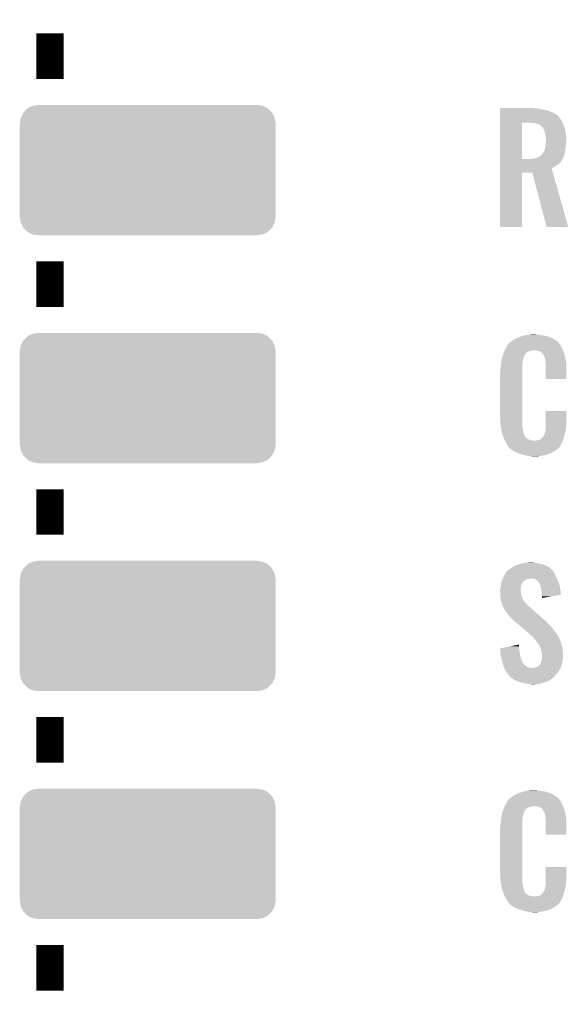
# Model space of a CAD drawing. Extents: x -4 to 126, y -8 to 66.
# Tile 96 of 256: x 37.69 to 43.8, y 18.06 to 29.03. Entities that reach past the tile are written whole.
import ezdxf

# ---------------------------------------------------------------- set-up
doc = ezdxf.new("R2010")
doc.units = 0
doc.layers.get('0').update_dxf_attribs({"linetype": 'CONTINUOUS'})
doc.layers.add('CLICKER_2_FOR_TMPM4L4A_V104_GTO', color=11, linetype='CONTINUOUS')
doc.layers.add('CLICKER_2_FOR_TMPM4L4A_V104_GTS', color=8, linetype='CONTINUOUS')

# ---------------------------------------------------------------- blocks, each defined once
blk = doc.blocks.new('CUSTOM_221')
for points in [[(-1.385174, 0.641776), (-1.341302, 0.68629), (1.385538, 0.641776), (1.34093, 0.68629)], [(-1.341302, 0.68629), (-1.339342, 0.687306), (1.34093, 0.68629), (1.33991, 0.687306)], [(-1.339342, 0.687306), (-1.284068, 0.715946), (1.33991, 0.687306), (1.283488, 0.715946)], [(-1.284068, 0.715946), (-1.28082, 0.716482), (1.283488, 0.715946), (1.282432, 0.716482)], [(-1.28082, 0.716482), (-1.22047, 0.72644), (1.282432, 0.716482), (1.22047, 0.72644)], [(-1.42494, 0.5207), (-1.415368, 0.582722), (1.42494, 0.5207), (1.415102, 0.582722)], [(-1.415368, 0.582722), (-1.41455, 0.584362), (1.415102, 0.582722), (1.41484, 0.584362)], [(-1.41455, 0.584362), (-1.386548, 0.64038), (1.41484, 0.584362), (1.386252, 0.64038)], [(-1.386548, 0.64038), (-1.385174, 0.641776), (1.386252, 0.64038), (1.385538, 0.641776)], [(-1.42621, -0.51943), (-1.42621, 0.51943), (1.42621, -0.51943), (1.42621, 0.51943)], [(-1.424936, 0.51943), (-1.42494, 0.5207), (1.424936, 0.51943), (1.42494, 0.5207)], [(-1.42494, -0.5207), (-1.424936, -0.51943), (1.42494, -0.5207), (1.424936, -0.51943)], [(-1.4151, -0.582722), (-1.42494, -0.5207), (1.415368, -0.582722), (1.42494, -0.5207)], [(-1.41484, -0.584362), (-1.4151, -0.582722), (1.414548, -0.584362), (1.415368, -0.582722)], [(-1.38625, -0.64038), (-1.41484, -0.584362), (1.386548, -0.64038), (1.414548, -0.584362)], [(-1.385538, -0.641776), (-1.38625, -0.64038), (1.385172, -0.641776), (1.386548, -0.64038)], [(-1.340928, -0.68629), (-1.385538, -0.641776), (1.341302, -0.68629), (1.385172, -0.641776)], [(-1.33991, -0.687306), (-1.340928, -0.68629), (1.33934, -0.687306), (1.341302, -0.68629)], [(-1.283486, -0.715946), (-1.33991, -0.687306), (1.284068, -0.715946), (1.33934, -0.687306)], [(-1.282432, -0.716482), (-1.283486, -0.715946), (1.280818, -0.716482), (1.284068, -0.715946)], [(-1.22047, -0.72644), (-1.282432, -0.716482), (1.22047, -0.72644), (1.280818, -0.716482)]]:
    blk.add_solid(points)

msp = doc.modelspace()

# ---------------------------------------------------------------- linework, layer by layer
at = {"layer": 'CLICKER_2_FOR_TMPM4L4A_V104_GTO', "const_width": 0.3048}
for points in [[(38.0238, 28.3718), (38.0238, 28.8798)], [(38.0238, 25.8318), (38.0238, 26.3398)], [(38.0238, 23.2918), (38.0238, 23.7998)], [(38.0238, 20.7518), (38.0238, 21.2598)], [(38.0238, 18.2118), (38.0238, 18.7198)]]:
    msp.add_lwpolyline(points, dxfattribs=at)
at = {"layer": 'CLICKER_2_FOR_TMPM4L4A_V104_GTO'}
for points in [[(43.04032, 28.04668), (43.040322, 28.04922), (43.41368, 28.04668), (43.3959, 28.04922)], [(43.04032, 28.04414), (43.04032, 28.04668), (43.434, 28.04414), (43.41368, 28.04668)], [(43.04032, 28.03906), (43.04032, 28.04414), (43.479718, 28.03906), (43.434, 28.04414)], [(43.04032, 28.0289), (43.04032, 28.03906), (43.53052, 28.0289), (43.479718, 28.03906)], [(43.04032, 28.016198), (43.04032, 28.0289), (43.581322, 28.016198), (43.53052, 28.0289)], [(43.04032, 27.99588), (43.04032, 28.016198), (43.629582, 27.99588), (43.581322, 28.016198)], [(43.04032, 27.97048), (43.04032, 27.99588), (43.6753, 27.97048), (43.629582, 27.99588)], [(43.040312, 27.480282), (43.040318, 27.88412), (43.28414, 27.480282), (43.284162, 27.88412)], [(43.040318, 27.904438), (43.04032, 27.93238), (43.7261, 27.904438), (43.70832, 27.93238)], [(43.040318, 27.88412), (43.040318, 27.904438), (43.73626, 27.88412), (43.7261, 27.904438)], [(43.04032, 27.967936), (43.04032, 27.97048), (43.680382, 27.967936), (43.6753, 27.97048)], [(43.04032, 27.95524), (43.04032, 27.967936), (43.69054, 27.95524), (43.680382, 27.967936)], [(43.04032, 27.93238), (43.04032, 27.95524), (43.70832, 27.93238), (43.69054, 27.95524)], [(43.408602, 27.88158), (43.37304, 27.88412), (43.73753, 27.88158), (43.73626, 27.88412)], [(43.436542, 27.8765), (43.408602, 27.88158), (43.74007, 27.8765), (43.73753, 27.88158)], [(43.461942, 27.86888), (43.436542, 27.8765), (43.74388, 27.86888), (43.74007, 27.8765)], [(43.461948, 27.868878), (43.461942, 27.86888), (43.74388, 27.868878), (43.74388, 27.86888)], [(43.47972, 27.861258), (43.461948, 27.868878), (43.746688, 27.861258), (43.74388, 27.868878)], [(43.49242, 27.8511), (43.47972, 27.861258), (43.75043, 27.8511), (43.746688, 27.861258)], [(43.50258, 27.843478), (43.49242, 27.8511), (43.753238, 27.843478), (43.75043, 27.8511)], [(43.5102, 27.835858), (43.50258, 27.843478), (43.756046, 27.835858), (43.753238, 27.843478)], [(43.519726, 27.820618), (43.5102, 27.835858), (43.76166, 27.820618), (43.756046, 27.835858)], [(43.522898, 27.81554), (43.519726, 27.820618), (43.762544, 27.81554), (43.76166, 27.820618)], [(43.5356, 27.790138), (43.522898, 27.81554), (43.766962, 27.790138), (43.762544, 27.81554)], [(43.54068, 27.76474), (43.5356, 27.790138), (43.77138, 27.76474), (43.766962, 27.790138)], [(43.541246, 27.7622), (43.54068, 27.76474), (43.77182, 27.7622), (43.77138, 27.76474)], [(43.54576, 27.741878), (43.541246, 27.7622), (43.775208, 27.741878), (43.77182, 27.7622)], [(43.54689, 27.731718), (43.54576, 27.741878), (43.7769, 27.731718), (43.775208, 27.741878)], [(43.5483, 27.71902), (43.54689, 27.731718), (43.7769, 27.71902), (43.7769, 27.731718)], [(43.55084, 27.701238), (43.5483, 27.71902), (43.7769, 27.701238), (43.7769, 27.71902)], [(43.548776, 27.65044), (43.550362, 27.67584), (43.77436, 27.65044), (43.7769, 27.67584)], [(43.550362, 27.67584), (43.55084, 27.68346), (43.7769, 27.67584), (43.7769, 27.68346)], [(43.55084, 27.68346), (43.55084, 27.701238), (43.7769, 27.68346), (43.7769, 27.701238)], [(43.512738, 27.538678), (43.517818, 27.548836), (43.757848, 27.538678), (43.760024, 27.548836)], [(43.517818, 27.548836), (43.52417, 27.55646), (43.760024, 27.548836), (43.76166, 27.55646)], [(43.52417, 27.55646), (43.530518, 27.564078), (43.76166, 27.55646), (43.763418, 27.564078)], [(43.530518, 27.564078), (43.538138, 27.58694), (43.763418, 27.564078), (43.768692, 27.58694)], [(43.538138, 27.58694), (43.538646, 27.58948), (43.768692, 27.58694), (43.76928, 27.58948)], [(43.538646, 27.58948), (43.54322, 27.61234), (43.76928, 27.58948), (43.771038, 27.61234)], [(43.54322, 27.61234), (43.544912, 27.6225), (43.771038, 27.61234), (43.77182, 27.6225)], [(43.544912, 27.6225), (43.5483, 27.642818), (43.77182, 27.6225), (43.773666, 27.642818)], [(43.5483, 27.642818), (43.548776, 27.65044), (43.773666, 27.642818), (43.77436, 27.65044)], [(43.04031, 27.444698), (43.040312, 27.46248), (43.713398, 27.444698), (43.726102, 27.46248)], [(43.04031, 27.42692), (43.04031, 27.444698), (43.69562, 27.42692), (43.713398, 27.444698)], [(43.040312, 27.48026), (43.040312, 27.480282), (43.375578, 27.48026), (43.28414, 27.480282)], [(43.040312, 27.475182), (43.040312, 27.48026), (43.73372, 27.475182), (43.736258, 27.48026)], [(43.040312, 27.46248), (43.040312, 27.475182), (43.726102, 27.46248), (43.73372, 27.475182)], [(43.375578, 27.48026), (43.416186, 27.485336), (43.736258, 27.48026), (43.738798, 27.485336)], [(43.416186, 27.485336), (43.41622, 27.48534), (43.738798, 27.485336), (43.7388, 27.48534)], [(43.41622, 27.48534), (43.428918, 27.48788), (43.7388, 27.48534), (43.741336, 27.48788)], [(43.428918, 27.48788), (43.441618, 27.49042), (43.741336, 27.48788), (43.742312, 27.49042)], [(43.441618, 27.49042), (43.464482, 27.50058), (43.742312, 27.49042), (43.74622, 27.50058)], [(43.464482, 27.50058), (43.487338, 27.513278), (43.74622, 27.50058), (43.751106, 27.513278)], [(43.487338, 27.513278), (43.496226, 27.520898), (43.751106, 27.513278), (43.754038, 27.520898)], [(43.496226, 27.520898), (43.50512, 27.52852), (43.754038, 27.520898), (43.75567, 27.52852)], [(43.50512, 27.52852), (43.507658, 27.531058), (43.75567, 27.52852), (43.756214, 27.531058)], [(43.507658, 27.531058), (43.512738, 27.538678), (43.756214, 27.531058), (43.757848, 27.538678)], [(43.0403, 26.720822), (43.04031, 27.327838), (43.284118, 26.720822), (43.28414, 27.327838)], [(43.04031, 27.39136), (43.04031, 27.42692), (43.644818, 27.39136), (43.69562, 27.42692)], [(43.04031, 27.376102), (43.04031, 27.39136), (43.614344, 27.376102), (43.644818, 27.39136)], [(43.04031, 27.32786), (43.04031, 27.376102), (43.627992, 27.32786), (43.614344, 27.376102)], [(43.04031, 27.327838), (43.04031, 27.32786), (43.28414, 27.327838), (43.398422, 27.32786)], [(43.558456, 26.720816), (43.398422, 27.32786), (43.799728, 26.720816), (43.627992, 27.32786)], [(43.284118, 26.7208), (43.0403, 26.720822), (43.284118, 26.7208), (43.284118, 26.720822)], [(43.799732, 26.7208), (43.558456, 26.720816), (43.799732, 26.7208), (43.799728, 26.720816)], [(43.16476, 25.44826), (43.18, 25.45842), (43.6753, 25.44826), (43.66006, 25.45842)], [(43.18, 25.45842), (43.195238, 25.468578), (43.66006, 25.45842), (43.643806, 25.468578)], [(43.195238, 25.468578), (43.223812, 25.483818), (43.643806, 25.468578), (43.61942, 25.483818)], [(43.223812, 25.483818), (43.233342, 25.4889), (43.61942, 25.483818), (43.606354, 25.4889)], [(43.233342, 25.4889), (43.26128, 25.49906), (43.606354, 25.4889), (43.58023, 25.49906)], [(43.26128, 25.49906), (43.26974, 25.501598), (43.58023, 25.49906), (43.573702, 25.501598)], [(43.26974, 25.501598), (43.28668, 25.50668), (43.573702, 25.501598), (43.552108, 25.50668)], [(43.28668, 25.50668), (43.305306, 25.51176), (43.552108, 25.50668), (43.53052, 25.51176)], [(43.305306, 25.51176), (43.31462, 25.5143), (43.53052, 25.51176), (43.51528, 25.5143)], [(43.31462, 25.5143), (43.34764, 25.51938), (43.51528, 25.5143), (43.4848, 25.51938)], [(43.34764, 25.51938), (43.36415, 25.52192), (43.4848, 25.51938), (43.46702, 25.52192)], [(43.36415, 25.52192), (43.380662, 25.52446), (43.451782, 25.52192), (43.439082, 25.52446)], [(43.091098, 25.34666), (43.093276, 25.35174), (43.740832, 25.34666), (43.7388, 25.35174)], [(43.093276, 25.35174), (43.09872, 25.364442), (43.7388, 25.35174), (43.73245, 25.364442)], [(43.09872, 25.364442), (43.123714, 25.407618), (43.73245, 25.364442), (43.710862, 25.407618)], [(43.123714, 25.407618), (43.12666, 25.412704), (43.710862, 25.407618), (43.706794, 25.412704)], [(43.12666, 25.412704), (43.126674, 25.415246), (43.706794, 25.412704), (43.70476, 25.415246)], [(43.126674, 25.415246), (43.131742, 25.417784), (43.70476, 25.415246), (43.70273, 25.417784)], [(43.131742, 25.417784), (43.13377, 25.42032), (43.70273, 25.417784), (43.7007, 25.42032)], [(43.13377, 25.42032), (43.137832, 25.425396), (43.7007, 25.42032), (43.698162, 25.425396)], [(43.137832, 25.425396), (43.141902, 25.430482), (43.698162, 25.425396), (43.693804, 25.430482)], [(43.141902, 25.430482), (43.158224, 25.443178), (43.693804, 25.430482), (43.682922, 25.443178)], [(43.158224, 25.443178), (43.16476, 25.44826), (43.682922, 25.443178), (43.6753, 25.44826)], [(43.057232, 25.237438), (43.058684, 25.245056), (43.2943, 25.237438), (43.2943, 25.245056)], [(43.058684, 25.245056), (43.06062, 25.25522), (43.2943, 25.245056), (43.297426, 25.25522)], [(43.06062, 25.25522), (43.066852, 25.278078), (43.297426, 25.25522), (43.304458, 25.278078)], [(43.066852, 25.278078), (43.073088, 25.300938), (43.304458, 25.278078), (43.317158, 25.300938)], [(43.073088, 25.300938), (43.07586, 25.311102), (43.317158, 25.300938), (43.325288, 25.311102)], [(43.07586, 25.311102), (43.076946, 25.313638), (43.325288, 25.311102), (43.327318, 25.313638)], [(43.076946, 25.313638), (43.079124, 25.31872), (43.327318, 25.313638), (43.3324, 25.31872)], [(43.079124, 25.31872), (43.083478, 25.328878), (43.3324, 25.31872), (43.3451, 25.328878)], [(43.083478, 25.328878), (43.085656, 25.33396), (43.3451, 25.328878), (43.3578, 25.33396)], [(43.085656, 25.33396), (43.090008, 25.344118), (43.3578, 25.33396), (43.388278, 25.344118)], [(43.090008, 25.344118), (43.09001, 25.34412), (43.388278, 25.344118), (43.400978, 25.34412)], [(43.09001, 25.34412), (43.091098, 25.34666), (43.400978, 25.34412), (43.411138, 25.34666)], [(43.459398, 25.34158), (43.441618, 25.34666), (43.742864, 25.34158), (43.740832, 25.34666)], [(43.474638, 25.33904), (43.459398, 25.34158), (43.74388, 25.33904), (43.742864, 25.34158)], [(43.500036, 25.326342), (43.474638, 25.33904), (43.74896, 25.326342), (43.74388, 25.33904)], [(43.505118, 25.32126), (43.500036, 25.326342), (43.750992, 25.32126), (43.74896, 25.326342)], [(43.510836, 25.31364), (43.505118, 25.32126), (43.75404, 25.31364), (43.750992, 25.32126)], [(43.52036, 25.300942), (43.510836, 25.31364), (43.757382, 25.300942), (43.75404, 25.31364)], [(43.53306, 25.278082), (43.52036, 25.300942), (43.763398, 25.278082), (43.757382, 25.300942)], [(43.537294, 25.265382), (43.53306, 25.278082), (43.76674, 25.265382), (43.763398, 25.278082)], [(43.540678, 25.255222), (43.537294, 25.265382), (43.768508, 25.255222), (43.76674, 25.265382)], [(43.54068, 25.252682), (43.540678, 25.255222), (43.76895, 25.252682), (43.768508, 25.255222)], [(43.54322, 25.23744), (43.54068, 25.252682), (43.7716, 25.23744), (43.76895, 25.252682)], [(43.54576, 25.21966), (43.54322, 25.23744), (43.774692, 25.21966), (43.7716, 25.23744)], [(43.04284, 25.1333), (43.04538, 25.15362), (43.28668, 25.1333), (43.28668, 25.15362)], [(43.04284, 25.112982), (43.04284, 25.1333), (43.28668, 25.112982), (43.28668, 25.1333)], [(43.04538, 25.15362), (43.045646, 25.156158), (43.28668, 25.15362), (43.28668, 25.156158)], [(43.045646, 25.156158), (43.048052, 25.17902), (43.28668, 25.156158), (43.28922, 25.17902)], [(43.048052, 25.17902), (43.050192, 25.199338), (43.28922, 25.17902), (43.28922, 25.199338)], [(43.050192, 25.199338), (43.05046, 25.20188), (43.28922, 25.199338), (43.289642, 25.20188)], [(43.05046, 25.20188), (43.052878, 25.214578), (43.289642, 25.20188), (43.29176, 25.214578)], [(43.052878, 25.214578), (43.055296, 25.227278), (43.29176, 25.214578), (43.29176, 25.227278)], [(43.055296, 25.227278), (43.057232, 25.237438), (43.29176, 25.227278), (43.2943, 25.237438)], [(43.546668, 25.206958), (43.54576, 25.21966), (43.7769, 25.206958), (43.774692, 25.21966)], [(43.5483, 25.1841), (43.546668, 25.206958), (43.777816, 25.1841), (43.7769, 25.206958)], [(43.5483, 25.14346), (43.5483, 25.1841), (43.77944, 25.14346), (43.777816, 25.1841)], [(43.5483, 25.029182), (43.5483, 25.14346), (43.779418, 25.029182), (43.77944, 25.14346)], [(43.0403, 25.097742), (43.04284, 25.112982), (43.28668, 25.097742), (43.28668, 25.112982)], [(43.0403, 24.60498), (43.0403, 25.097742), (43.28668, 24.60498), (43.28668, 25.097742)], [(43.779418, 25.02916), (43.5483, 25.029182), (43.779418, 25.02916), (43.779418, 25.029182)], [(43.042672, 24.53386), (43.0403, 24.60498), (43.28668, 24.53386), (43.28668, 24.60498)], [(43.548302, 24.53386), (43.54832, 24.670998), (43.77944, 24.53386), (43.77944, 24.670998)], [(43.54832, 24.670998), (43.548322, 24.67102), (43.77944, 24.670998), (43.548322, 24.67102)], [(43.04284, 24.528782), (43.042672, 24.53386), (43.287316, 24.528782), (43.28668, 24.53386)], [(43.04528, 24.513538), (43.04284, 24.528782), (43.28922, 24.513538), (43.287316, 24.528782)], [(43.048938, 24.490678), (43.04528, 24.513538), (43.28922, 24.490678), (43.28922, 24.513538)], [(43.053, 24.46528), (43.048938, 24.490678), (43.294058, 24.46528), (43.28922, 24.490678)], [(43.54576, 24.48306), (43.547664, 24.4983), (43.772454, 24.48306), (43.77436, 24.4983)], [(43.54576, 24.467822), (43.54576, 24.48306), (43.77055, 24.467822), (43.772454, 24.48306)], [(43.547664, 24.4983), (43.5483, 24.503382), (43.77436, 24.4983), (43.775086, 24.503382)], [(43.5483, 24.503382), (43.548302, 24.53386), (43.775086, 24.503382), (43.77944, 24.53386)], [(43.059352, 24.43734), (43.053, 24.46528), (43.29938, 24.43734), (43.294058, 24.46528)], [(43.065124, 24.411938), (43.059352, 24.43734), (43.304462, 24.411938), (43.29938, 24.43734)], [(43.0657, 24.409402), (43.065124, 24.411938), (43.30559, 24.409402), (43.304462, 24.411938)], [(43.073188, 24.38908), (43.0657, 24.409402), (43.314622, 24.38908), (43.30559, 24.409402)], [(43.074126, 24.386536), (43.073188, 24.38908), (43.317162, 24.386536), (43.314622, 24.38908)], [(43.075996, 24.38146), (43.074126, 24.386536), (43.319702, 24.38146), (43.317162, 24.386536)], [(43.078802, 24.37384), (43.075996, 24.38146), (43.327322, 24.37384), (43.319702, 24.38146)], [(43.08161, 24.36622), (43.078802, 24.37384), (43.33748, 24.36622), (43.327322, 24.37384)], [(43.08348, 24.361142), (43.08161, 24.36622), (43.345098, 24.361142), (43.33748, 24.36622)], [(43.086022, 24.35606), (43.08348, 24.361142), (43.35272, 24.35606), (43.345098, 24.361142)], [(43.49242, 24.3586), (43.502584, 24.36622), (43.746418, 24.3586), (43.748322, 24.36622)], [(43.502584, 24.36622), (43.505126, 24.366234), (43.748322, 24.36622), (43.748326, 24.366234)], [(43.505126, 24.366234), (43.50766, 24.3713), (43.748326, 24.366234), (43.749592, 24.3713)], [(43.50766, 24.3713), (43.517822, 24.384002), (43.749592, 24.3713), (43.752768, 24.384002)], [(43.517822, 24.384002), (43.533062, 24.4094), (43.752768, 24.384002), (43.75912, 24.4094)], [(43.533062, 24.4094), (43.54068, 24.437342), (43.75912, 24.4094), (43.765002, 24.437342)], [(43.54068, 24.437342), (43.540682, 24.439884), (43.765002, 24.437342), (43.765536, 24.439884)], [(43.540682, 24.439884), (43.54322, 24.444964), (43.765536, 24.439884), (43.766606, 24.444964)], [(43.54322, 24.455122), (43.543728, 24.457662), (43.768744, 24.455122), (43.76928, 24.457662)], [(43.54322, 24.444964), (43.54322, 24.455122), (43.766606, 24.444964), (43.768744, 24.455122)], [(43.543728, 24.457662), (43.54576, 24.467822), (43.76928, 24.457662), (43.77055, 24.467822)], [(43.089832, 24.34844), (43.086022, 24.35606), (43.370502, 24.34844), (43.35272, 24.35606)], [(43.092372, 24.34336), (43.089832, 24.34844), (43.395898, 24.34336), (43.370502, 24.34844)], [(43.093642, 24.34082), (43.092372, 24.34336), (43.421298, 24.34082), (43.395898, 24.34336)], [(43.108882, 24.31034), (43.093642, 24.34082), (43.726098, 24.31034), (43.738932, 24.34082)], [(43.11396, 24.300182), (43.108882, 24.31034), (43.71975, 24.300182), (43.726098, 24.31034)], [(43.12412, 24.28494), (43.11396, 24.300182), (43.710224, 24.28494), (43.71975, 24.300182)], [(43.126654, 24.282406), (43.12412, 24.28494), (43.70864, 24.282406), (43.710224, 24.28494)], [(43.12666, 24.279866), (43.126654, 24.282406), (43.707054, 24.279866), (43.70864, 24.282406)], [(43.135552, 24.2697), (43.12666, 24.279866), (43.700702, 24.2697), (43.707054, 24.279866)], [(43.139998, 24.264618), (43.135552, 24.2697), (43.698156, 24.264618), (43.700702, 24.2697)], [(43.144438, 24.25954), (43.139998, 24.264618), (43.691808, 24.25954), (43.698156, 24.264618)], [(43.150244, 24.25446), (43.144438, 24.25954), (43.68546, 24.25446), (43.691808, 24.25954)], [(43.164758, 24.24176), (43.150244, 24.25446), (43.67117, 24.24176), (43.68546, 24.25446)], [(43.431462, 24.34082), (43.441622, 24.34336), (43.738932, 24.34082), (43.74, 24.34336)], [(43.451784, 24.34336), (43.479722, 24.35098), (43.74, 24.34336), (43.74321, 24.35098)], [(43.479722, 24.35098), (43.492416, 24.358598), (43.74321, 24.35098), (43.746418, 24.358598)], [(43.492416, 24.358598), (43.49242, 24.3586), (43.746418, 24.358598), (43.746418, 24.3586)], [(43.176536, 24.23414), (43.164758, 24.24176), (43.662598, 24.23414), (43.67117, 24.24176)], [(43.204018, 24.21636), (43.176536, 24.23414), (43.634658, 24.21636), (43.662598, 24.23414)], [(43.20794, 24.213822), (43.204018, 24.21636), (43.629218, 24.213822), (43.634658, 24.21636)], [(43.246044, 24.19858), (43.20794, 24.213822), (43.59656, 24.19858), (43.629218, 24.213822)], [(43.258738, 24.193502), (43.246044, 24.19858), (43.582776, 24.193502), (43.59656, 24.19858)], [(43.307, 24.1808), (43.258738, 24.193502), (43.548298, 24.1808), (43.582776, 24.193502)], [(43.328592, 24.17572), (43.307, 24.1808), (43.52036, 24.17572), (43.548298, 24.1808)], [(43.350182, 24.17064), (43.328592, 24.17572), (43.48988, 24.17064), (43.52036, 24.17572)], [(43.36796, 24.1681), (43.350182, 24.17064), (43.473368, 24.1681), (43.48988, 24.17064)], [(43.400978, 24.16556), (43.388278, 24.1681), (43.456858, 24.16556), (43.473368, 24.1681)], [(43.16984, 22.92604), (43.197776, 22.943818), (43.591198, 22.92604), (43.56354, 22.943818)], [(43.197776, 22.943818), (43.19778, 22.94382), (43.56354, 22.943818), (43.563536, 22.94382)], [(43.19778, 22.94382), (43.23334, 22.959062), (43.563536, 22.94382), (43.526526, 22.959062)], [(43.23334, 22.959062), (43.242476, 22.9616), (43.526526, 22.959062), (43.520362, 22.9616)], [(43.242476, 22.9616), (43.279058, 22.97176), (43.520362, 22.9616), (43.48226, 22.97176)], [(43.279058, 22.97176), (43.31716, 22.97938), (43.48226, 22.97176), (43.444162, 22.97938)], [(43.31716, 22.97938), (43.329862, 22.98192), (43.444162, 22.97938), (43.41622, 22.98192)], [(43.329862, 22.98192), (43.38828, 22.98446), (43.41622, 22.98192), (43.403522, 22.98446)], [(43.07535, 22.81682), (43.0784, 22.824442), (43.66768, 22.81682), (43.66387, 22.824442)], [(43.0784, 22.824442), (43.090502, 22.8473), (43.66387, 22.824442), (43.65244, 22.8473)], [(43.090502, 22.8473), (43.101262, 22.86762), (43.65244, 22.8473), (43.64341, 22.86762)], [(43.101262, 22.86762), (43.103604, 22.870158), (43.64341, 22.86762), (43.64228, 22.870158)], [(43.103604, 22.870158), (43.115328, 22.88286), (43.64228, 22.870158), (43.63212, 22.88286)], [(43.115328, 22.88286), (43.120014, 22.887936), (43.63212, 22.88286), (43.629582, 22.887936)], [(43.120014, 22.887936), (43.131744, 22.900642), (43.629582, 22.887936), (43.617856, 22.900642)], [(43.131744, 22.900642), (43.13682, 22.90318), (43.617856, 22.900642), (43.615512, 22.90318)], [(43.13682, 22.90318), (43.149522, 22.91334), (43.615512, 22.90318), (43.606134, 22.91334)], [(43.149522, 22.91334), (43.161708, 22.920958), (43.606134, 22.91334), (43.599102, 22.920958)], [(43.161708, 22.920958), (43.16984, 22.92604), (43.599102, 22.920958), (43.591198, 22.92604)], [(43.04538, 22.71014), (43.046396, 22.717758), (43.27289, 22.71014), (43.27398, 22.717758)], [(43.046396, 22.717758), (43.048766, 22.73554), (43.27398, 22.717758), (43.279058, 22.73554)], [(43.048766, 22.73554), (43.05046, 22.74824), (43.279058, 22.73554), (43.28414, 22.74824)], [(43.05046, 22.74824), (43.050462, 22.748242), (43.28414, 22.74824), (43.28414, 22.748242)], [(43.050462, 22.748242), (43.053846, 22.758398), (43.28414, 22.748242), (43.28922, 22.758398)], [(43.053846, 22.758398), (43.056386, 22.766016), (43.28922, 22.758398), (43.2943, 22.766016)], [(43.056386, 22.766016), (43.05723, 22.768554), (43.2943, 22.766016), (43.299366, 22.768554)], [(43.05723, 22.768554), (43.058076, 22.771092), (43.299366, 22.768554), (43.29938, 22.771092)], [(43.058076, 22.771092), (43.061466, 22.78126), (43.29938, 22.771092), (43.31208, 22.78126)], [(43.061466, 22.78126), (43.06316, 22.78634), (43.31208, 22.78126), (43.319698, 22.78634)], [(43.06316, 22.78634), (43.06519, 22.791418), (43.319698, 22.78634), (43.327316, 22.791418)], [(43.06519, 22.791418), (43.068238, 22.79904), (43.327316, 22.791418), (43.35526, 22.79904)], [(43.068238, 22.79904), (43.069254, 22.80158), (43.35526, 22.79904), (43.36796, 22.80158)], [(43.069254, 22.80158), (43.07027, 22.80412), (43.36796, 22.80158), (43.378118, 22.80412)], [(43.07027, 22.80412), (43.07535, 22.81682), (43.673608, 22.80412), (43.66768, 22.81682)], [(43.411138, 22.80158), (43.388278, 22.80412), (43.674792, 22.80158), (43.673608, 22.80412)], [(43.431458, 22.796502), (43.411138, 22.80158), (43.677162, 22.796502), (43.674792, 22.80158)], [(43.4467, 22.78634), (43.431458, 22.796502), (43.681904, 22.78634), (43.677162, 22.796502)], [(43.456226, 22.77872), (43.4467, 22.78634), (43.68546, 22.77872), (43.681904, 22.78634)], [(43.459398, 22.776182), (43.456226, 22.77872), (43.686356, 22.776182), (43.68546, 22.77872)], [(43.469558, 22.76602), (43.459398, 22.776182), (43.689944, 22.76602), (43.686356, 22.776182)], [(43.474638, 22.755864), (43.469558, 22.76602), (43.693528, 22.755864), (43.689944, 22.76602)], [(43.479714, 22.750786), (43.474638, 22.755864), (43.69532, 22.750786), (43.693528, 22.755864)], [(43.47972, 22.748244), (43.479714, 22.750786), (43.696216, 22.748244), (43.69532, 22.750786)], [(43.483956, 22.735538), (43.47972, 22.748244), (43.7007, 22.735538), (43.696216, 22.748244)], [(43.48734, 22.72538), (43.483956, 22.735538), (43.702636, 22.72538), (43.7007, 22.735538)], [(43.49496, 22.697442), (43.48734, 22.72538), (43.707958, 22.697442), (43.702636, 22.72538)], [(43.0403, 22.672042), (43.042204, 22.679658), (43.2689, 22.672042), (43.2689, 22.679658)], [(43.0403, 22.669498), (43.0403, 22.672042), (43.2689, 22.669498), (43.2689, 22.672042)], [(43.0403, 22.656798), (43.0403, 22.669498), (43.27144, 22.656798), (43.2689, 22.669498)], [(43.041318, 22.641558), (43.0403, 22.656798), (43.27144, 22.641558), (43.27144, 22.656798)], [(43.04284, 22.6187), (43.041318, 22.641558), (43.276718, 22.6187), (43.27144, 22.641558)], [(43.042204, 22.679658), (43.04284, 22.682202), (43.2689, 22.679658), (43.269216, 22.682202)], [(43.04284, 22.682202), (43.044456, 22.69998), (43.269216, 22.682202), (43.27144, 22.69998)], [(43.043566, 22.608538), (43.04284, 22.6187), (43.279062, 22.608538), (43.276718, 22.6187)], [(43.04538, 22.58314), (43.043566, 22.608538), (43.289224, 22.58314), (43.279062, 22.608538)], [(43.044456, 22.69998), (43.04538, 22.71014), (43.27144, 22.69998), (43.27289, 22.71014)], [(43.497248, 22.6822), (43.49496, 22.697442), (43.71086, 22.6822), (43.707958, 22.697442)], [(43.50258, 22.64664), (43.497248, 22.6822), (43.715486, 22.64664), (43.71086, 22.6822)], [(43.50512, 22.62378), (43.50258, 22.64664), (43.71846, 22.62378), (43.715486, 22.64664)], [(43.505122, 22.623776), (43.50512, 22.62378), (43.71846, 22.623776), (43.71846, 22.62378)], [(43.50766, 22.606), (43.505122, 22.623776), (43.612994, 22.606), (43.71846, 22.623776)], [(43.50766, 22.588246), (43.50766, 22.606), (43.50766, 22.588246), (43.612994, 22.606)], [(43.048312, 22.57044), (43.04538, 22.58314), (43.294304, 22.57044), (43.289224, 22.58314)], [(43.048898, 22.567896), (43.048312, 22.57044), (43.296842, 22.567896), (43.294304, 22.57044)], [(43.05007, 22.562818), (43.048898, 22.567896), (43.299382, 22.562818), (43.296842, 22.567896)], [(43.05183, 22.555198), (43.05007, 22.562818), (43.304462, 22.555198), (43.299382, 22.562818)], [(43.053, 22.55012), (43.05183, 22.555198), (43.30954, 22.55012), (43.304462, 22.555198)], [(43.054524, 22.54504), (43.053, 22.55012), (43.31462, 22.54504), (43.30954, 22.55012)], [(43.059098, 22.529798), (43.054524, 22.54504), (43.324784, 22.529798), (43.31462, 22.54504)], [(43.06062, 22.524718), (43.059098, 22.529798), (43.330882, 22.524718), (43.324784, 22.529798)], [(43.062526, 22.5171), (43.06062, 22.524718), (43.340022, 22.5171), (43.330882, 22.524718)], [(43.065698, 22.504402), (43.062526, 22.5171), (43.350904, 22.504402), (43.340022, 22.5171)], [(43.068242, 22.499318), (43.065698, 22.504402), (43.35526, 22.499318), (43.350904, 22.504402)], [(43.07332, 22.489162), (43.068242, 22.499318), (43.36687, 22.489162), (43.35526, 22.499318)], [(43.075226, 22.48154), (43.07332, 22.489162), (43.37558, 22.48154), (43.36687, 22.489162)], [(43.075858, 22.479006), (43.075226, 22.48154), (43.378464, 22.479006), (43.37558, 22.48154)], [(43.078398, 22.476462), (43.075858, 22.479006), (43.38136, 22.476462), (43.378464, 22.479006)], [(43.09364, 22.45106), (43.078398, 22.476462), (43.410266, 22.45106), (43.38136, 22.476462)], [(43.11396, 22.42312), (43.09364, 22.45106), (43.44206, 22.42312), (43.410266, 22.45106)], [(43.13428, 22.39772), (43.11396, 22.42312), (43.470964, 22.39772), (43.44206, 22.42312)], [(43.15206, 22.3774), (43.13428, 22.39772), (43.494086, 22.3774), (43.470964, 22.39772)], [(43.19524, 22.334218), (43.15206, 22.3774), (43.543224, 22.334218), (43.494086, 22.3774)], [(43.198184, 22.331676), (43.19524, 22.334218), (43.548302, 22.331676), (43.543224, 22.334218)], [(43.212886, 22.31898), (43.198184, 22.331676), (43.55846, 22.31898), (43.548302, 22.331676)], [(43.257002, 22.28088), (43.212886, 22.31898), (43.59656, 22.28088), (43.55846, 22.31898)], [(43.28641, 22.255482), (43.257002, 22.28088), (43.619418, 22.255482), (43.59656, 22.28088)], [(43.356998, 22.19452), (43.28641, 22.255482), (43.66514, 22.19452), (43.619418, 22.255482)], [(43.36288, 22.18944), (43.356998, 22.19452), (43.668658, 22.18944), (43.66514, 22.19452)], [(43.390818, 22.166582), (43.36288, 22.18944), (43.684482, 22.166582), (43.668658, 22.18944)], [(43.395394, 22.161498), (43.390818, 22.166582), (43.688, 22.161498), (43.684482, 22.166582)], [(43.144496, 22.047198), (43.22265, 22.062438), (43.25112, 22.047198), (43.24858, 22.062438)], [(43.22265, 22.062438), (43.24858, 22.067494), (43.24858, 22.062438), (43.24858, 22.067494)], [(43.399964, 22.15642), (43.395394, 22.161498), (43.69054, 22.15642), (43.688, 22.161498)], [(43.411394, 22.14372), (43.399964, 22.15642), (43.69562, 22.14372), (43.69054, 22.15642)], [(43.41368, 22.14118), (43.411394, 22.14372), (43.69689, 22.14118), (43.69562, 22.14372)], [(43.429238, 22.1234), (43.41368, 22.14118), (43.70578, 22.1234), (43.69689, 22.14118)], [(43.43146, 22.12086), (43.429238, 22.1234), (43.70691, 22.12086), (43.70578, 22.1234)], [(43.4467, 22.103082), (43.43146, 22.12086), (43.714812, 22.103082), (43.70691, 22.12086)], [(43.448396, 22.100538), (43.4467, 22.103082), (43.715942, 22.100538), (43.714812, 22.103082)], [(43.45686, 22.08784), (43.448396, 22.100538), (43.719116, 22.08784), (43.715942, 22.100538)], [(43.467016, 22.077682), (43.45686, 22.08784), (43.721656, 22.077682), (43.719116, 22.08784)], [(43.46956, 22.070064), (43.467016, 22.077682), (43.72356, 22.070064), (43.721656, 22.077682)], [(43.469564, 22.07006), (43.46956, 22.070064), (43.72356, 22.07006), (43.72356, 22.070064)], [(43.472098, 22.067522), (43.469564, 22.07006), (43.724286, 22.067522), (43.72356, 22.07006)], [(43.484798, 22.047202), (43.472098, 22.067522), (43.730092, 22.047202), (43.724286, 22.067522)], [(43.04032, 22.026884), (43.144496, 22.047198), (43.25112, 22.026884), (43.25112, 22.047198)], [(43.040502, 22.024338), (43.04032, 22.026884), (43.25112, 22.024338), (43.25112, 22.026884)], [(43.04538, 21.95576), (43.040502, 22.024338), (43.262552, 21.95576), (43.25112, 22.024338)], [(43.050144, 21.932898), (43.04538, 21.95576), (43.266362, 21.932898), (43.262552, 21.95576)], [(43.489034, 22.034498), (43.484798, 22.047202), (43.73372, 22.034498), (43.730092, 22.047202)], [(43.492418, 22.02434), (43.489034, 22.034498), (43.734916, 22.02434), (43.73372, 22.034498)], [(43.499758, 21.99132), (43.492418, 22.02434), (43.7388, 21.99132), (43.734916, 22.02434)], [(43.50258, 21.978618), (43.499758, 21.99132), (43.739548, 21.978618), (43.7388, 21.99132)], [(43.50512, 21.96084), (43.50258, 21.978618), (43.740594, 21.96084), (43.739548, 21.978618)], [(43.507238, 21.948142), (43.50512, 21.96084), (43.74134, 21.948142), (43.740594, 21.96084)], [(43.50766, 21.945602), (43.507238, 21.948142), (43.74134, 21.945602), (43.74134, 21.948142)], [(43.50766, 21.9329), (43.50766, 21.945602), (43.74134, 21.9329), (43.74134, 21.945602)], [(43.056494, 21.90242), (43.050144, 21.932898), (43.27652, 21.90242), (43.266362, 21.932898)], [(43.05808, 21.894798), (43.056494, 21.90242), (43.279294, 21.894798), (43.27652, 21.90242)], [(43.063886, 21.87448), (43.05808, 21.894798), (43.286684, 21.87448), (43.279294, 21.894798)], [(43.064612, 21.87194), (43.063886, 21.87448), (43.28922, 21.87194), (43.286684, 21.87448)], [(43.066788, 21.864322), (43.064612, 21.87194), (43.2943, 21.864322), (43.28922, 21.87194)], [(43.070416, 21.851618), (43.066788, 21.864322), (43.301924, 21.851618), (43.2943, 21.864322)], [(43.073318, 21.84146), (43.070416, 21.851618), (43.31462, 21.84146), (43.301924, 21.851618)], [(43.07855, 21.828758), (43.073318, 21.84146), (43.329864, 21.828758), (43.31462, 21.84146)], [(43.469562, 21.831302), (43.474642, 21.836382), (43.721866, 21.831302), (43.72356, 21.836382)], [(43.474642, 21.836382), (43.4848, 21.84654), (43.72356, 21.836382), (43.726098, 21.84654)], [(43.4848, 21.84654), (43.48988, 21.85416), (43.726098, 21.84654), (43.728004, 21.85416)], [(43.48988, 21.85416), (43.494958, 21.86686), (43.728004, 21.85416), (43.73118, 21.86686)], [(43.494958, 21.86686), (43.50004, 21.879562), (43.73118, 21.86686), (43.73372, 21.879562)], [(43.50004, 21.879562), (43.502156, 21.892262), (43.73372, 21.879562), (43.73626, 21.892262)], [(43.502156, 21.892262), (43.50258, 21.894802), (43.73626, 21.892262), (43.736542, 21.894802)], [(43.50258, 21.894802), (43.50766, 21.912582), (43.736542, 21.894802), (43.738516, 21.912582)], [(43.50766, 21.91512), (43.50766, 21.9329), (43.7388, 21.91512), (43.74134, 21.9329)], [(43.50766, 21.912582), (43.50766, 21.91512), (43.738516, 21.912582), (43.7388, 21.91512)], [(43.082732, 21.8186), (43.07855, 21.828758), (43.350182, 21.8186), (43.329864, 21.828758)], [(43.08587, 21.81098), (43.082732, 21.8186), (43.373042, 21.81098), (43.350182, 21.8186)], [(43.086916, 21.80844), (43.08587, 21.81098), (43.400978, 21.80844), (43.373042, 21.81098)], [(43.087964, 21.805898), (43.086916, 21.80844), (43.7134, 21.805898), (43.714246, 21.80844)], [(43.0911, 21.79828), (43.087964, 21.805898), (43.709242, 21.79828), (43.7134, 21.805898)], [(43.102044, 21.77796), (43.0911, 21.79828), (43.698158, 21.77796), (43.709242, 21.79828)], [(43.103414, 21.775416), (43.102044, 21.77796), (43.695618, 21.775416), (43.698158, 21.77796)], [(43.108882, 21.76526), (43.103414, 21.775416), (43.69054, 21.76526), (43.695618, 21.775416)], [(43.108882, 21.765258), (43.108882, 21.76526), (43.690538, 21.765258), (43.69054, 21.76526)], [(43.117348, 21.75256), (43.108882, 21.765258), (43.68038, 21.75256), (43.690538, 21.765258)], [(43.12412, 21.7424), (43.117348, 21.75256), (43.67022, 21.7424), (43.68038, 21.75256)], [(43.128184, 21.73732), (43.12412, 21.7424), (43.66514, 21.73732), (43.67022, 21.7424)], [(43.13428, 21.7297), (43.128184, 21.73732), (43.658608, 21.7297), (43.66514, 21.73732)], [(43.136818, 21.724624), (43.13428, 21.7297), (43.654258, 21.724624), (43.658608, 21.7297)], [(43.408602, 21.80844), (43.41876, 21.81098), (43.714246, 21.80844), (43.715092, 21.81098)], [(43.41876, 21.81098), (43.431462, 21.813522), (43.715092, 21.81098), (43.71594, 21.813522)], [(43.431462, 21.813522), (43.456862, 21.82368), (43.71594, 21.813522), (43.719326, 21.82368)], [(43.456862, 21.82368), (43.469562, 21.831302), (43.719326, 21.82368), (43.721866, 21.831302)], [(43.142266, 21.71954), (43.136818, 21.724624), (43.649902, 21.71954), (43.654258, 21.724624)], [(43.164038, 21.69922), (43.142266, 21.71954), (43.629578, 21.69922), (43.649902, 21.71954)], [(43.17492, 21.689062), (43.164038, 21.69922), (43.616518, 21.689062), (43.629578, 21.69922)], [(43.18847, 21.68144), (43.17492, 21.689062), (43.60672, 21.68144), (43.616518, 21.689062)], [(43.215558, 21.6662), (43.18847, 21.68144), (43.584948, 21.6662), (43.60672, 21.68144)], [(43.22246, 21.663658), (43.215558, 21.6662), (43.581318, 21.663658), (43.584948, 21.6662)], [(43.229356, 21.661118), (43.22246, 21.663658), (43.578774, 21.661118), (43.581318, 21.663658)], [(43.236246, 21.65858), (43.229356, 21.661118), (43.568618, 21.65858), (43.578774, 21.661118)], [(43.256936, 21.650958), (43.236246, 21.65858), (43.553378, 21.650958), (43.568618, 21.65858)], [(43.26382, 21.648422), (43.256936, 21.650958), (43.54323, 21.648422), (43.553378, 21.650958)], [(43.274622, 21.64588), (43.26382, 21.648422), (43.53306, 21.64588), (43.54323, 21.648422)], [(43.307, 21.63826), (43.274622, 21.64588), (43.505118, 21.63826), (43.53306, 21.64588)], [(43.345102, 21.63064), (43.307, 21.63826), (43.477178, 21.63064), (43.505118, 21.63826)], [(43.36288, 21.6281), (43.345102, 21.63064), (43.44416, 21.6281), (43.477178, 21.63064)], [(43.390818, 21.62556), (43.378118, 21.6281), (43.408602, 21.62556), (43.44416, 21.6281)], [(43.233342, 20.4089), (43.26128, 20.41906), (43.606354, 20.4089), (43.58023, 20.41906)], [(43.26128, 20.41906), (43.26974, 20.421598), (43.58023, 20.41906), (43.573702, 20.421598)], [(43.26974, 20.421598), (43.28668, 20.42668), (43.573702, 20.421598), (43.552108, 20.42668)], [(43.28668, 20.42668), (43.305306, 20.43176), (43.552108, 20.42668), (43.53052, 20.43176)], [(43.305306, 20.43176), (43.31462, 20.4343), (43.53052, 20.43176), (43.51528, 20.4343)], [(43.31462, 20.4343), (43.34764, 20.43938), (43.51528, 20.4343), (43.4848, 20.43938)], [(43.34764, 20.43938), (43.36415, 20.44192), (43.4848, 20.43938), (43.46702, 20.44192)], [(43.36415, 20.44192), (43.380662, 20.44446), (43.451782, 20.44192), (43.439082, 20.44446)], [(43.09872, 20.284442), (43.123714, 20.327618), (43.73245, 20.284442), (43.710862, 20.327618)], [(43.123714, 20.327618), (43.12666, 20.332704), (43.710862, 20.327618), (43.706794, 20.332704)], [(43.12666, 20.332704), (43.126674, 20.335246), (43.706794, 20.332704), (43.70476, 20.335246)], [(43.126674, 20.335246), (43.131742, 20.337784), (43.70476, 20.335246), (43.70273, 20.337784)], [(43.131742, 20.337784), (43.13377, 20.34032), (43.70273, 20.337784), (43.7007, 20.34032)], [(43.13377, 20.34032), (43.137832, 20.345396), (43.7007, 20.34032), (43.698162, 20.345396)], [(43.137832, 20.345396), (43.141902, 20.350482), (43.698162, 20.345396), (43.693804, 20.350482)], [(43.141902, 20.350482), (43.158224, 20.363178), (43.693804, 20.350482), (43.682922, 20.363178)], [(43.158224, 20.363178), (43.16476, 20.36826), (43.682922, 20.363178), (43.6753, 20.36826)], [(43.16476, 20.36826), (43.18, 20.37842), (43.6753, 20.36826), (43.66006, 20.37842)], [(43.18, 20.37842), (43.195238, 20.388578), (43.66006, 20.37842), (43.643806, 20.388578)], [(43.195238, 20.388578), (43.223812, 20.403818), (43.643806, 20.388578), (43.61942, 20.403818)], [(43.223812, 20.403818), (43.233342, 20.4089), (43.61942, 20.403818), (43.606354, 20.4089)], [(43.06062, 20.17522), (43.066852, 20.198078), (43.297426, 20.17522), (43.304458, 20.198078)], [(43.066852, 20.198078), (43.073088, 20.220938), (43.304458, 20.198078), (43.317158, 20.220938)], [(43.073088, 20.220938), (43.07586, 20.231102), (43.317158, 20.220938), (43.325288, 20.231102)], [(43.07586, 20.231102), (43.076946, 20.233638), (43.325288, 20.231102), (43.327318, 20.233638)], [(43.076946, 20.233638), (43.079124, 20.23872), (43.327318, 20.233638), (43.3324, 20.23872)], [(43.079124, 20.23872), (43.083478, 20.248878), (43.3324, 20.23872), (43.3451, 20.248878)], [(43.083478, 20.248878), (43.085656, 20.25396), (43.3451, 20.248878), (43.3578, 20.25396)], [(43.085656, 20.25396), (43.090008, 20.264118), (43.3578, 20.25396), (43.388278, 20.264118)], [(43.090008, 20.264118), (43.09001, 20.26412), (43.388278, 20.264118), (43.400978, 20.26412)], [(43.09001, 20.26412), (43.091098, 20.26666), (43.400978, 20.26412), (43.411138, 20.26666)], [(43.091098, 20.26666), (43.093276, 20.27174), (43.740832, 20.26666), (43.7388, 20.27174)], [(43.093276, 20.27174), (43.09872, 20.284442), (43.7388, 20.27174), (43.73245, 20.284442)], [(43.459398, 20.26158), (43.441618, 20.26666), (43.742864, 20.26158), (43.740832, 20.26666)], [(43.474638, 20.25904), (43.459398, 20.26158), (43.74388, 20.25904), (43.742864, 20.26158)], [(43.500036, 20.246342), (43.474638, 20.25904), (43.74896, 20.246342), (43.74388, 20.25904)], [(43.505118, 20.24126), (43.500036, 20.246342), (43.750992, 20.24126), (43.74896, 20.246342)], [(43.510836, 20.23364), (43.505118, 20.24126), (43.75404, 20.23364), (43.750992, 20.24126)], [(43.52036, 20.220942), (43.510836, 20.23364), (43.757382, 20.220942), (43.75404, 20.23364)], [(43.53306, 20.198082), (43.52036, 20.220942), (43.763398, 20.198082), (43.757382, 20.220942)], [(43.537294, 20.185382), (43.53306, 20.198082), (43.76674, 20.185382), (43.763398, 20.198082)], [(43.045646, 20.076158), (43.048052, 20.09902), (43.28668, 20.076158), (43.28922, 20.09902)], [(43.048052, 20.09902), (43.050192, 20.119338), (43.28922, 20.09902), (43.28922, 20.119338)], [(43.050192, 20.119338), (43.05046, 20.12188), (43.28922, 20.119338), (43.289642, 20.12188)], [(43.05046, 20.12188), (43.052878, 20.134578), (43.289642, 20.12188), (43.29176, 20.134578)], [(43.052878, 20.134578), (43.055296, 20.147278), (43.29176, 20.134578), (43.29176, 20.147278)], [(43.055296, 20.147278), (43.057232, 20.157438), (43.29176, 20.147278), (43.2943, 20.157438)], [(43.057232, 20.157438), (43.058684, 20.165056), (43.2943, 20.157438), (43.2943, 20.165056)], [(43.058684, 20.165056), (43.06062, 20.17522), (43.2943, 20.165056), (43.297426, 20.17522)], [(43.540678, 20.175222), (43.537294, 20.185382), (43.768508, 20.175222), (43.76674, 20.185382)], [(43.54068, 20.172682), (43.540678, 20.175222), (43.76895, 20.172682), (43.768508, 20.175222)], [(43.54322, 20.15744), (43.54068, 20.172682), (43.7716, 20.15744), (43.76895, 20.172682)], [(43.54576, 20.13966), (43.54322, 20.15744), (43.774692, 20.13966), (43.7716, 20.15744)], [(43.546668, 20.126958), (43.54576, 20.13966), (43.7769, 20.126958), (43.774692, 20.13966)], [(43.5483, 20.1041), (43.546668, 20.126958), (43.777816, 20.1041), (43.7769, 20.126958)], [(43.5483, 20.06346), (43.5483, 20.1041), (43.77944, 20.06346), (43.777816, 20.1041)], [(43.0403, 20.017742), (43.04284, 20.032982), (43.28668, 20.017742), (43.28668, 20.032982)], [(43.0403, 19.52498), (43.0403, 20.017742), (43.28668, 19.52498), (43.28668, 20.017742)], [(43.04284, 20.0533), (43.04538, 20.07362), (43.28668, 20.0533), (43.28668, 20.07362)], [(43.04284, 20.032982), (43.04284, 20.0533), (43.28668, 20.032982), (43.28668, 20.0533)], [(43.04538, 20.07362), (43.045646, 20.076158), (43.28668, 20.07362), (43.28668, 20.076158)], [(43.5483, 19.949182), (43.5483, 20.06346), (43.779418, 19.949182), (43.77944, 20.06346)], [(43.779418, 19.94916), (43.5483, 19.949182), (43.779418, 19.94916), (43.779418, 19.949182)], [(43.548302, 19.45386), (43.54832, 19.590998), (43.77944, 19.45386), (43.77944, 19.590998)], [(43.54832, 19.590998), (43.548322, 19.59102), (43.77944, 19.590998), (43.548322, 19.59102)], [(43.042672, 19.45386), (43.0403, 19.52498), (43.28668, 19.45386), (43.28668, 19.52498)], [(43.04284, 19.448782), (43.042672, 19.45386), (43.287316, 19.448782), (43.28668, 19.45386)], [(43.04528, 19.433538), (43.04284, 19.448782), (43.28922, 19.433538), (43.287316, 19.448782)], [(43.048938, 19.410678), (43.04528, 19.433538), (43.28922, 19.410678), (43.28922, 19.433538)], [(43.547664, 19.4183), (43.5483, 19.423382), (43.77436, 19.4183), (43.775086, 19.423382)], [(43.5483, 19.423382), (43.548302, 19.45386), (43.775086, 19.423382), (43.77944, 19.45386)], [(43.053, 19.38528), (43.048938, 19.410678), (43.294058, 19.38528), (43.28922, 19.410678)], [(43.059352, 19.35734), (43.053, 19.38528), (43.29938, 19.35734), (43.294058, 19.38528)], [(43.065124, 19.331938), (43.059352, 19.35734), (43.304462, 19.331938), (43.29938, 19.35734)], [(43.0657, 19.329402), (43.065124, 19.331938), (43.30559, 19.329402), (43.304462, 19.331938)], [(43.073188, 19.30908), (43.0657, 19.329402), (43.314622, 19.30908), (43.30559, 19.329402)], [(43.517822, 19.304002), (43.533062, 19.3294), (43.752768, 19.304002), (43.75912, 19.3294)], [(43.533062, 19.3294), (43.54068, 19.357342), (43.75912, 19.3294), (43.765002, 19.357342)], [(43.54068, 19.357342), (43.540682, 19.359884), (43.765002, 19.357342), (43.765536, 19.359884)], [(43.540682, 19.359884), (43.54322, 19.364964), (43.765536, 19.359884), (43.766606, 19.364964)], [(43.54322, 19.375122), (43.543728, 19.377662), (43.768744, 19.375122), (43.76928, 19.377662)], [(43.54322, 19.364964), (43.54322, 19.375122), (43.766606, 19.364964), (43.768744, 19.375122)], [(43.543728, 19.377662), (43.54576, 19.387822), (43.76928, 19.377662), (43.77055, 19.387822)], [(43.54576, 19.40306), (43.547664, 19.4183), (43.772454, 19.40306), (43.77436, 19.4183)], [(43.54576, 19.387822), (43.54576, 19.40306), (43.77055, 19.387822), (43.772454, 19.40306)], [(43.074126, 19.306536), (43.073188, 19.30908), (43.317162, 19.306536), (43.314622, 19.30908)], [(43.075996, 19.30146), (43.074126, 19.306536), (43.319702, 19.30146), (43.317162, 19.306536)], [(43.078802, 19.29384), (43.075996, 19.30146), (43.327322, 19.29384), (43.319702, 19.30146)], [(43.08161, 19.28622), (43.078802, 19.29384), (43.33748, 19.28622), (43.327322, 19.29384)], [(43.08348, 19.281142), (43.08161, 19.28622), (43.345098, 19.281142), (43.33748, 19.28622)], [(43.086022, 19.27606), (43.08348, 19.281142), (43.35272, 19.27606), (43.345098, 19.281142)], [(43.089832, 19.26844), (43.086022, 19.27606), (43.370502, 19.26844), (43.35272, 19.27606)], [(43.092372, 19.26336), (43.089832, 19.26844), (43.395898, 19.26336), (43.370502, 19.26844)], [(43.093642, 19.26082), (43.092372, 19.26336), (43.421298, 19.26082), (43.395898, 19.26336)], [(43.108882, 19.23034), (43.093642, 19.26082), (43.726098, 19.23034), (43.738932, 19.26082)], [(43.11396, 19.220182), (43.108882, 19.23034), (43.71975, 19.220182), (43.726098, 19.23034)], [(43.12412, 19.20494), (43.11396, 19.220182), (43.710224, 19.20494), (43.71975, 19.220182)], [(43.126654, 19.202406), (43.12412, 19.20494), (43.70864, 19.202406), (43.710224, 19.20494)], [(43.12666, 19.199866), (43.126654, 19.202406), (43.707054, 19.199866), (43.70864, 19.202406)], [(43.431462, 19.26082), (43.441622, 19.26336), (43.738932, 19.26082), (43.74, 19.26336)], [(43.451784, 19.26336), (43.479722, 19.27098), (43.74, 19.26336), (43.74321, 19.27098)], [(43.479722, 19.27098), (43.492416, 19.278598), (43.74321, 19.27098), (43.746418, 19.278598)], [(43.492416, 19.278598), (43.49242, 19.2786), (43.746418, 19.278598), (43.746418, 19.2786)], [(43.49242, 19.2786), (43.502584, 19.28622), (43.746418, 19.2786), (43.748322, 19.28622)], [(43.502584, 19.28622), (43.505126, 19.286234), (43.748322, 19.28622), (43.748326, 19.286234)], [(43.505126, 19.286234), (43.50766, 19.2913), (43.748326, 19.286234), (43.749592, 19.2913)], [(43.50766, 19.2913), (43.517822, 19.304002), (43.749592, 19.2913), (43.752768, 19.304002)], [(43.135552, 19.1897), (43.12666, 19.199866), (43.700702, 19.1897), (43.707054, 19.199866)], [(43.139996, 19.18462), (43.135552, 19.1897), (43.698158, 19.18462), (43.700702, 19.1897)], [(43.144438, 19.17954), (43.139996, 19.18462), (43.693078, 19.17954), (43.698158, 19.18462)], [(43.153148, 19.17192), (43.144438, 19.17954), (43.685458, 19.17192), (43.693078, 19.17954)], [(43.164758, 19.16176), (43.153148, 19.17192), (43.672396, 19.16176), (43.685458, 19.17192)], [(43.176536, 19.15414), (43.164758, 19.16176), (43.6626, 19.15414), (43.672396, 19.16176)], [(43.204018, 19.13636), (43.176536, 19.15414), (43.634658, 19.13636), (43.6626, 19.15414)], [(43.20794, 19.133822), (43.204018, 19.13636), (43.629218, 19.133822), (43.634658, 19.13636)], [(43.246044, 19.11858), (43.20794, 19.133822), (43.59656, 19.11858), (43.629218, 19.133822)], [(43.258738, 19.113502), (43.246044, 19.11858), (43.582776, 19.113502), (43.59656, 19.11858)], [(43.307, 19.1008), (43.258738, 19.113502), (43.548298, 19.1008), (43.582776, 19.113502)], [(43.328592, 19.09572), (43.307, 19.1008), (43.52036, 19.09572), (43.548298, 19.1008)], [(43.350182, 19.09064), (43.328592, 19.09572), (43.48988, 19.09064), (43.52036, 19.09572)], [(43.36796, 19.0881), (43.350182, 19.09064), (43.473368, 19.0881), (43.48988, 19.09064)], [(43.400978, 19.08556), (43.388278, 19.0881), (43.456858, 19.08556), (43.473368, 19.0881)]]:
    msp.add_solid(points, dxfattribs=at)

# ---------------------------------------------------------------- block references
at = {"layer": 'CLICKER_2_FOR_TMPM4L4A_V104_GTS'}
for p in [(39.11346, 27.3558), (39.11346, 24.8158), (39.11346, 22.2758), (39.11346, 19.7358)]:
    msp.add_blockref('CUSTOM_221', p, dxfattribs=at)

doc.saveas('drawing.dxf')
